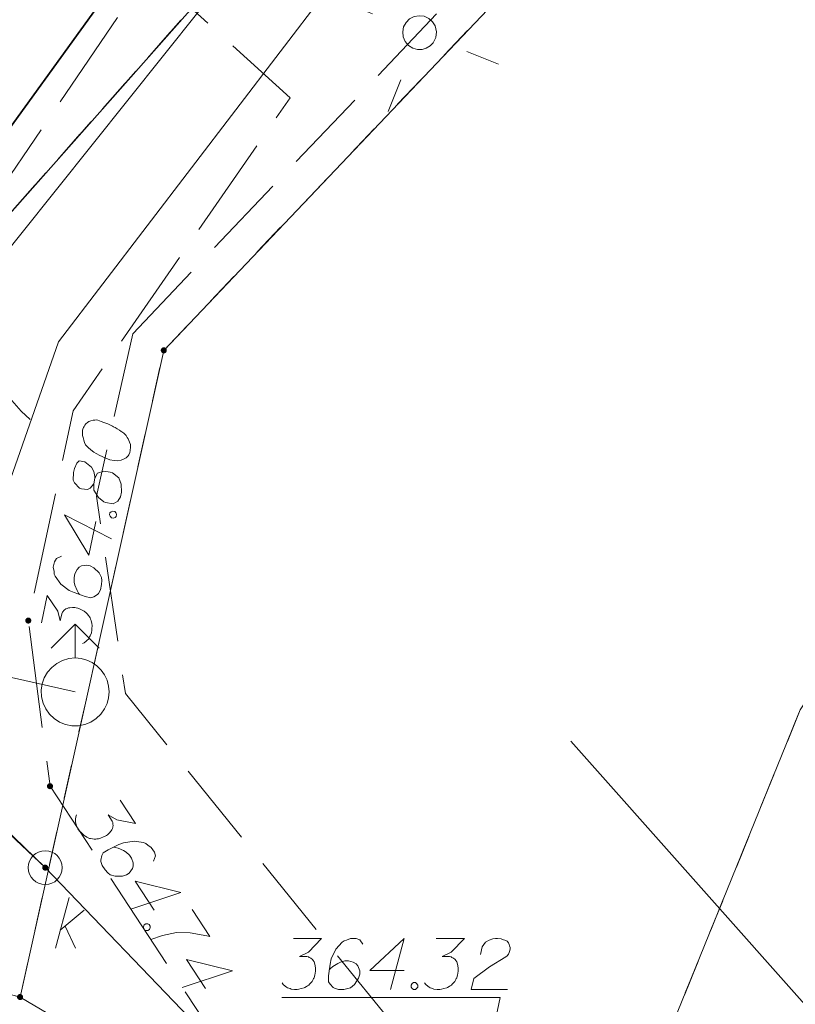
# Model space of a CAD drawing. Header units: metres. Extents: x 5554594 to 5556205, y 5636132 to 5636668.
# Tile 148 of 168: x 5555461 to 5555472, y 5636470 to 5636485. Entities that reach past the tile are written whole.
import ezdxf

# ---------------------------------------------------------------- set-up
doc = ezdxf.new("R2010")
doc.units = ezdxf.units.M
doc.header["$MEASUREMENT"] = 0
doc.header["$XCLIPFRAME"] = 0
for name, pattern in [('05-linia 2.5 1', [1.75, 1.25, -0.5]), ('L_0_06', [2, 1.5, -0.5]), ('PRZER1-1', [2, 1, -1])]:
    doc.linetypes.add(name, pattern=pattern)
for name, color, linetype, lineweight in [('#digitalizacja', 7, 'Continuous', 18), ('#RASTER', 7, 'Continuous', 18), ('#skartowane', 7, 'Continuous', 18), ('#ZUDP', 7, 'Continuous', 18)]:
    doc.layers.add(name, color=color, linetype=linetype, lineweight=lineweight)
for name, color, linetype, lineweight, true_color in [('GEPPGD', 96, 'Continuous', 18, 0x008000), ('GESDZI', 18, 'Continuous', 18, 0x0a0909), ('GESUZY', 96, 'PRZER1-1', 18, 0x008000)]:
    doc.layers.add(name, color=color, linetype=linetype, lineweight=lineweight, true_color=true_color)
picture_1 = doc.add_image_def('image2.tif', size_in_pixel=(18897, 11811))

# ---------------------------------------------------------------- blocks, each defined once
blk = doc.blocks.new('EPPGN')
blk.add_hatch(color=0).paths.add_polyline_path([(0, -0.09), (-0.027812, -0.085595), (-0.052901, -0.072812), (-0.072812, -0.052901), (-0.085595, -0.027812), (-0.09, 0), (-0.085595, 0.027812), (-0.072812, 0.052901), (-0.052901, 0.072812), (-0.027812, 0.085595), (0, 0.09), (0.027812, 0.085595), (0.052901, 0.072812), (0.072812, 0.052901), (0.085595, 0.027812), (0.09, 0), (0.085595, -0.027812), (0.072812, -0.052901), (0.052901, -0.072812), (0.027812, -0.085595)])
blk = doc.blocks.new('SUUS02')
at = {"color": 0, "flags": 128}
blk.add_lwpolyline([(1, 0), (0.984808, -0.173648), (0.939693, -0.34202), (0.866025, -0.5), (0.766044, -0.642788), (0.642788, -0.766044), (0.5, -0.866025), (0.34202, -0.939693), (0.173648, -0.984808), (0, -1), (-0.173648, -0.984808), (-0.34202, -0.939693), (-0.5, -0.866025), (-0.654861, -0.75575), (-0.786053, -0.618159), (-0.888835, -0.458227), (-0.959493, -0.281733), (-0.995472, -0.095056), (-0.995472, 0.095056), (-0.959493, 0.281733), (-0.888835, 0.458227), (-0.786053, 0.618159), (-0.654861, 0.75575), (-0.5, 0.866025), (-0.327068, 0.945001), (-0.142315, 0.989821), (0.047582, 0.998867), (0.235759, 0.971812), (0.415415, 0.909632), (0.580057, 0.814576), (0.723734, 0.690079), (0.841254, 0.540641), (0.928368, 0.371662), (0.981929, 0.189251), (1, 0)], close=True, dxfattribs=at)
for points in [[(1.292893, 0.707107), (2, 0), (1.292893, -0.707107)], [(1, 0), (2, 0)]]:
    blk.add_lwpolyline(points, dxfattribs=at)
blk = doc.blocks.new('SUSM01_01_2')
at = {"color": 0, "flags": 128}
for points in [[(-0.353553, 0.353553), (-0.212132, 0.212132)], [(0.353553, 0.353553), (0.212132, 0.212132)], [(-0.353553, -0.353553), (-0.212132, -0.212132)], [(0.353553, -0.353553), (0.212132, -0.212132)]]:
    blk.add_lwpolyline(points, dxfattribs=at)
blk.add_lwpolyline([(0.1, 0), (0.093969, -0.034202), (0.076604, -0.064279), (0.05, -0.086603), (0.025882, -0.096593), (0, -0.1), (-0.025882, -0.096593), (-0.05, -0.086603), (-0.073305, -0.068017), (-0.090097, -0.043388), (-0.098883, -0.014904), (-0.098883, 0.014904), (-0.090097, 0.043388), (-0.073305, 0.068017), (-0.05, 0.086603), (-0.022252, 0.097493), (0.007473, 0.09972), (0.036534, 0.093087), (0.062349, 0.078183), (0.082624, 0.056332), (0.095557, 0.029476), (0.1, 0)], close=True, dxfattribs=at)
blk = doc.blocks.new('*U303')
at = {"layer": '#skartowane', "color": 36, "linetype": 'ByBlock', "lineweight": 18, "true_color": 0x803300}
for p, q in [((5555461.319, 5636471.252), (5555461.52, 5636472.002)), ((5555461.39, 5636471.517), (5555461.745, 5636471.813)), ((5555461.461, 5636471.576), (5555461.615, 5636471.252))]:
    blk.add_line(p, q, dxfattribs=at)

msp = doc.modelspace()

# ---------------------------------------------------------------- hatches: boundary and pattern name
at = {"layer": '#skartowane', "linetype": 'Continuous', "lineweight": 18}
h = msp.add_hatch(color=7, dxfattribs=at)
edge = h.paths.add_edge_path()
edge.add_arc((5555460.92, 5636476.08), 0.045, 0, 360)
h = msp.add_hatch(color=7, dxfattribs=at)
edge = h.paths.add_edge_path()
edge.add_arc((5555461.24, 5636473.64), 0.045, 0, 360)
h = msp.add_hatch(color=7, dxfattribs=at)
edge = h.paths.add_edge_path()
edge.add_arc((5555461.17, 5636472.44), 0.045, 0, 360)

# ---------------------------------------------------------------- linework, layer by layer
at = {"layer": '#digitalizacja', "color": 36, "linetype": 'Continuous', "lineweight": 18, "true_color": 0x803300}
for q in [(5555449.124, 5636483.774), (5555466.999, 5636466.383)]:
    msp.add_line((5555461.17, 5636472.44), q, dxfattribs=at)
at = {"layer": '#digitalizacja', "color": 5, "linetype": 'Continuous', "lineweight": 18}
msp.add_line((5555461.611, 5636475.029), (5555459.709, 5636475.457), dxfattribs=at)
at = {"layer": '#digitalizacja', "color": 1, "linetype": 'Continuous', "lineweight": 18, "flags": 128}
msp.add_lwpolyline([(5555456.683, 5636471.327), (5555460.278, 5636481.116), (5555466.59, 5636489.014), (5555470.647, 5636493.037)], dxfattribs=at)
at = {"layer": '#digitalizacja', "color": 5, "linetype": 'Continuous', "lineweight": 18, "flags": 128}
for points in [[(5555457.115, 5636468.047), (5555461.365, 5636480.187), (5555465.284, 5636485.316), (5555468.278, 5636488.366), (5555472.198, 5636491.909)], [(5555468.916, 5636474.304), (5555508.576, 5636429.685), (5555515.269, 5636413.34), (5555521.42, 5636402.404)]]:
    msp.add_lwpolyline(points, dxfattribs=at)
at = {"layer": '#digitalizacja', "color": 36, "linetype": 'Continuous', "lineweight": 18, "true_color": 0x803300, "flags": 128}
for points in [[(5555464.83, 5636471.396), (5555465.243, 5636471.396), (5555465.049, 5636471.195), (5555464.919, 5636471.13), (5555465.025, 5636471.13), (5555465.049, 5636471.124), (5555465.06, 5636471.118), (5555465.072, 5636471.113), (5555465.084, 5636471.107), (5555465.108, 5636471.089), (5555465.119, 5636471.071), (5555465.131, 5636471.054), (5555465.137, 5636471.036), (5555465.149, 5636470.994), (5555465.155, 5636470.959), (5555465.155, 5636470.941), (5555465.155, 5636470.918), (5555465.149, 5636470.882), (5555465.143, 5636470.859), (5555465.137, 5636470.835), (5555465.131, 5636470.817), (5555465.125, 5636470.806), (5555465.119, 5636470.794), (5555465.114, 5636470.782), (5555465.102, 5636470.764), (5555465.084, 5636470.741), (5555465.066, 5636470.723), (5555465.055, 5636470.711), (5555465.037, 5636470.699), (5555465.019, 5636470.687), (5555464.995, 5636470.676), (5555464.984, 5636470.67), (5555464.942, 5636470.658), (5555464.907, 5636470.652), (5555464.883, 5636470.646), (5555464.842, 5636470.646), (5555464.795, 5636470.652), (5555464.777, 5636470.658), (5555464.759, 5636470.664), (5555464.742, 5636470.67), (5555464.724, 5636470.681), (5555464.706, 5636470.693), (5555464.677, 5636470.717), (5555464.659, 5636470.741)], [(5555465.852, 5636471.313), (5555465.804, 5636471.378), (5555465.751, 5636471.396), (5555465.669, 5636471.396), (5555465.61, 5636471.372), (5555465.574, 5636471.361), (5555465.545, 5636471.343), (5555465.45, 5636471.237), (5555465.385, 5636471.095), (5555465.367, 5636471.018), (5555465.344, 5636470.847), (5555465.344, 5636470.758), (5555465.367, 5636470.723), (5555465.415, 5636470.676), (5555465.432, 5636470.664), (5555465.492, 5636470.646), (5555465.568, 5636470.646), (5555465.627, 5636470.658), (5555465.669, 5636470.67), (5555465.728, 5636470.717), (5555465.787, 5636470.811), (5555465.804, 5636470.87), (5555465.804, 5636470.918), (5555465.775, 5636470.994), (5555465.751, 5636471.024), (5555465.71, 5636471.048), (5555465.639, 5636471.065), (5555465.586, 5636471.065), (5555465.521, 5636471.048), (5555465.48, 5636471.03), (5555465.409, 5636470.983), (5555465.373, 5636470.953), (5555465.356, 5636470.935)], [(5555466.46, 5636470.924), (5555465.952, 5636470.924), (5555466.46, 5636471.396), (5555466.259, 5636470.646)], [(5555466.932, 5636471.396), (5555467.346, 5636471.396), (5555467.151, 5636471.195), (5555467.021, 5636471.13), (5555467.127, 5636471.13), (5555467.151, 5636471.124), (5555467.163, 5636471.118), (5555467.174, 5636471.113), (5555467.186, 5636471.107), (5555467.21, 5636471.089), (5555467.222, 5636471.071), (5555467.233, 5636471.054), (5555467.239, 5636471.036), (5555467.251, 5636470.994), (5555467.257, 5636470.959), (5555467.257, 5636470.941), (5555467.257, 5636470.918), (5555467.251, 5636470.882), (5555467.245, 5636470.859), (5555467.239, 5636470.835), (5555467.233, 5636470.817), (5555467.228, 5636470.806), (5555467.222, 5636470.794), (5555467.216, 5636470.782), (5555467.204, 5636470.764), (5555467.186, 5636470.741), (5555467.168, 5636470.723), (5555467.157, 5636470.711), (5555467.139, 5636470.699), (5555467.121, 5636470.687), (5555467.098, 5636470.676), (5555467.086, 5636470.67), (5555467.044, 5636470.658), (5555467.009, 5636470.652), (5555466.985, 5636470.646), (5555466.944, 5636470.646), (5555466.897, 5636470.652), (5555466.879, 5636470.658), (5555466.861, 5636470.664), (5555466.844, 5636470.67), (5555466.826, 5636470.681), (5555466.808, 5636470.693), (5555466.779, 5636470.717), (5555466.761, 5636470.741)], [(5555467.582, 5636471.16), (5555467.611, 5636471.272), (5555467.659, 5636471.343), (5555467.712, 5636471.372), (5555467.765, 5636471.39), (5555467.806, 5636471.396), (5555467.836, 5636471.396), (5555467.889, 5636471.39), (5555467.924, 5636471.378), (5555467.942, 5636471.372), (5555467.977, 5636471.355), (5555467.995, 5636471.331), (5555468.007, 5636471.307), (5555468.013, 5636471.29), (5555468.019, 5636471.266), (5555468.019, 5636471.237), (5555468.013, 5636471.207), (5555468.007, 5636471.189), (5555467.995, 5636471.166), (5555467.977, 5636471.142), (5555467.96, 5636471.124), (5555467.718, 5636470.977), (5555467.487, 5636470.806), (5555467.446, 5636470.646), (5555467.983, 5636470.646)], [(5555466.596, 5636470.746), (5555466.625, 5636470.746), (5555466.643, 5636470.735), (5555466.661, 5636470.711), (5555466.661, 5636470.681), (5555466.643, 5636470.658), (5555466.625, 5636470.646), (5555466.596, 5636470.646), (5555466.578, 5636470.658), (5555466.56, 5636470.681), (5555466.56, 5636470.711), (5555466.578, 5636470.735), (5555466.596, 5636470.746)]]:
    msp.add_lwpolyline(points, dxfattribs=at)
at = {"layer": '#digitalizacja', "color": 7, "linetype": 'Continuous', "lineweight": 18, "flags": 128}
msp.add_lwpolyline([(5555464.654, 5636470.528), (5555467.876, 5636470.528), (5555466.999, 5636466.383)], dxfattribs=at)
at = {"layer": '#skartowane', "color": 7, "linetype": 'Continuous', "lineweight": 18}
msp.add_line((5555460.556, 5636473.036), (5555461.17, 5636472.44), dxfattribs=at)
at = {"layer": '#skartowane', "color": 7, "linetype": 'Continuous', "lineweight": 35, "flags": 128}
msp.add_lwpolyline([(5555462.81, 5636486.33), (5555459.46, 5636481.7), (5555457.81, 5636478.48)], dxfattribs=at)
at = {"layer": '#skartowane', "color": 7, "linetype": 'L_0_06', "lineweight": 18, "flags": 128}
msp.add_lwpolyline([(5555466.73, 5636461.06), (5555459.42, 5636465.04), (5555457.02, 5636465.41), (5555452.63, 5636465.61), (5555446.85, 5636465.37), (5555441.62, 5636464.51), (5555435.7, 5636462.77), (5555429.61, 5636460.27), (5555423.1, 5636457.3), (5555417.2, 5636453.95), (5555413.63, 5636451.67), (5555409.04, 5636447.68), (5555404.73, 5636443.33), (5555401.32, 5636439.67), (5555382.13, 5636416.99), (5555377.75, 5636411.8), (5555368.65, 5636401.73), (5555358.12, 5636389.68), (5555351.83, 5636382.05), (5555348.89, 5636378.21), (5555346.63, 5636374.93), (5555343.77, 5636370.29), (5555340.53, 5636363.52), (5555337.7, 5636355.88), (5555335.13, 5636347.53), (5555332.44, 5636339.45), (5555328.49, 5636328.74), (5555326.7, 5636324.3), (5555322.46, 5636312.61), (5555317.05, 5636297.8), (5555313.91, 5636289.91), (5555311.07, 5636291.5), (5555314.46, 5636298.64), (5555320.4, 5636315), (5555321.1, 5636318.34), (5555320.31, 5636318.97), (5555318.92, 5636319.26), (5555318.24, 5636323.4), (5555317.55, 5636325.21), (5555315.06, 5636326.83), (5555316.44, 5636329.16), (5555319.62, 5636328.9), (5555323.95, 5636328.36), (5555325.47, 5636329.83), (5555326.77, 5636332.37), (5555329.72, 5636340.51), (5555332.43, 5636348.61), (5555334.87, 5636356.71), (5555337.79, 5636364.47), (5555340.99, 5636371.16), (5555344.19, 5636376.65), (5555346.4, 5636379.74), (5555349.41, 5636383.74), (5555355.85, 5636391.61), (5555363.7, 5636400.4), (5555366.42, 5636403.59), (5555375.75, 5636414.19), (5555378.31, 5636418.36), (5555373.52, 5636420.79), (5555376.43, 5636424.38), (5555377.28, 5636425.23), (5555380.03, 5636423.16), (5555380.65, 5636423.75), (5555382.52, 5636422.14), (5555399.27, 5636441.57), (5555402.64, 5636445.3), (5555406.76, 5636449.37), (5555411.7, 5636453.77), (5555415.38, 5636456.22), (5555420.94, 5636459.52), (5555420.73, 5636460.05), (5555422.54, 5636460.95), (5555422.89, 5636460.42), (5555428.37, 5636462.98), (5555434.53, 5636465.46), (5555440.65, 5636467.74), (5555449.09, 5636469.87), (5555449.84, 5636470.61), (5555452.54, 5636472.11), (5555453.14, 5636471.36), (5555454.76, 5636472.78), (5555456.32, 5636474.81), (5555457.67, 5636477.44), (5555459.8, 5636481.39), (5555462.71, 5636485.66), (5555464.78, 5636483.78), (5555461.58, 5636479.17), (5555460.92, 5636476.08), (5555461.24, 5636473.64), (5555465.24, 5636467.56), (5555467.69, 5636464.02), (5555466.73, 5636461.06)], close=True, dxfattribs=at)
at = {"layer": '#skartowane', "color": 7, "linetype": 'Continuous', "lineweight": 18, "flags": 128}
for points in [[(5555460.271, 5636479.366), (5555460.496, 5636479.782), (5555460.508, 5636479.742), (5555460.588, 5636479.505), (5555460.677, 5636479.322), (5555460.815, 5636479.167), (5555460.948, 5636479.042)], [(5555461.723, 5636478.898), (5555461.72, 5636478.886), (5555461.719, 5636478.85), (5555461.719, 5636478.826), (5555461.721, 5636478.807), (5555461.727, 5636478.776), (5555461.737, 5636478.738), (5555461.748, 5636478.705), (5555461.765, 5636478.671), (5555461.784, 5636478.649), (5555461.809, 5636478.626), (5555461.835, 5636478.602), (5555461.866, 5636478.577), (5555461.886, 5636478.561), (5555461.918, 5636478.542), (5555461.972, 5636478.512), (5555462.055, 5636478.476), (5555462.122, 5636478.45), (5555462.186, 5636478.436), (5555462.233, 5636478.432), (5555462.29, 5636478.444), (5555462.323, 5636478.456), (5555462.363, 5636478.477), (5555462.394, 5636478.507), (5555462.403, 5636478.523), (5555462.417, 5636478.556), (5555462.423, 5636478.585), (5555462.427, 5636478.633), (5555462.424, 5636478.675), (5555462.413, 5636478.708), (5555462.393, 5636478.755), (5555462.379, 5636478.776), (5555462.361, 5636478.804), (5555462.341, 5636478.826), (5555462.326, 5636478.841), (5555462.3, 5636478.859), (5555462.29, 5636478.867), (5555462.263, 5636478.885), (5555462.231, 5636478.904), (5555462.199, 5636478.923), (5555462.177, 5636478.933), (5555462.161, 5636478.943), (5555462.139, 5636478.954), (5555462.09, 5636478.976), (5555462.062, 5636478.988), (5555462.034, 5636479), (5555461.995, 5636479.015), (5555461.944, 5636479.031), (5555461.927, 5636479.035), (5555461.903, 5636479.034), (5555461.878, 5636479.033), (5555461.84, 5636479.024), (5555461.813, 5636479.011), (5555461.792, 5636478.998), (5555461.77, 5636478.978), (5555461.754, 5636478.958), (5555461.744, 5636478.941), (5555461.735, 5636478.925), (5555461.723, 5636478.898)], [(5555461.884, 5636478.096), (5555461.901, 5636478.177), (5555461.9, 5636478.202), (5555461.886, 5636478.277), (5555461.851, 5636478.339), (5555461.753, 5636478.42), (5555461.671, 5636478.432), (5555461.634, 5636478.397), (5555461.599, 5636478.32), (5555461.587, 5636478.263), (5555461.581, 5636478.149), (5555461.602, 5636478.108), (5555461.677, 5636478.032), (5555461.704, 5636478.02), (5555461.793, 5636478.013), (5555461.833, 5636478.029), (5555461.884, 5636478.096), (5555461.887, 5636477.999), (5555461.955, 5636477.894), (5555462.032, 5636477.829), (5555462.059, 5636477.817), (5555462.17, 5636477.8), (5555462.239, 5636477.839), (5555462.277, 5636477.904), (5555462.292, 5636477.973), (5555462.287, 5636478.089), (5555462.252, 5636478.181), (5555462.159, 5636478.255), (5555462.126, 5636478.268), (5555462.032, 5636478.282), (5555461.941, 5636478.253), (5555461.901, 5636478.177)], [(5555461.916, 5636477.54), (5555461.81, 5636477.044), (5555461.454, 5636477.639), (5555462.145, 5636477.286)], [(5555462.117, 5636477.636), (5555462.124, 5636477.665), (5555462.139, 5636477.68), (5555462.166, 5636477.692), (5555462.194, 5636477.686), (5555462.214, 5636477.664), (5555462.222, 5636477.644), (5555462.216, 5636477.615), (5555462.2, 5636477.6), (5555462.174, 5636477.588), (5555462.145, 5636477.594), (5555462.125, 5636477.616), (5555462.117, 5636477.636)], [(5555461.408, 5636477.027), (5555461.334, 5636476.994), (5555461.306, 5636476.946), (5555461.288, 5636476.865), (5555461.299, 5636476.802), (5555461.303, 5636476.765), (5555461.315, 5636476.733), (5555461.399, 5636476.618), (5555461.524, 5636476.525), (5555461.595, 5636476.492), (5555461.758, 5636476.433), (5555461.844, 5636476.414), (5555461.884, 5636476.43), (5555461.94, 5636476.466), (5555461.955, 5636476.481), (5555461.985, 5636476.535), (5555462.001, 5636476.61), (5555462.002, 5636476.67), (5555461.999, 5636476.713), (5555461.965, 5636476.781), (5555461.885, 5636476.858), (5555461.831, 5636476.888), (5555461.785, 5636476.898), (5555461.703, 5636476.885), (5555461.67, 5636476.868), (5555461.638, 5636476.833), (5555461.606, 5636476.767), (5555461.595, 5636476.715), (5555461.598, 5636476.648), (5555461.607, 5636476.604), (5555461.638, 5636476.525), (5555461.66, 5636476.484), (5555461.674, 5636476.463)], [(5555461.113, 5636476.045), (5555461.2, 5636476.449), (5555461.355, 5636476.217), (5555461.392, 5636476.076), (5555461.414, 5636476.18), (5555461.425, 5636476.202), (5555461.433, 5636476.212), (5555461.441, 5636476.223), (5555461.449, 5636476.233), (5555461.472, 5636476.252), (5555461.491, 5636476.26), (5555461.511, 5636476.268), (5555461.53, 5636476.27), (5555461.573, 5636476.273), (5555461.608, 5636476.271), (5555461.626, 5636476.268), (5555461.649, 5636476.263), (5555461.682, 5636476.25), (5555461.704, 5636476.239), (5555461.726, 5636476.228), (5555461.742, 5636476.219), (5555461.752, 5636476.21), (5555461.763, 5636476.202), (5555461.773, 5636476.194), (5555461.788, 5636476.179), (5555461.807, 5636476.156), (5555461.821, 5636476.135), (5555461.83, 5636476.121), (5555461.838, 5636476.102), (5555461.846, 5636476.082), (5555461.852, 5636476.056), (5555461.856, 5636476.044), (5555461.859, 5636476.001), (5555461.857, 5636475.965), (5555461.858, 5636475.94), (5555461.849, 5636475.9), (5555461.834, 5636475.855), (5555461.824, 5636475.839), (5555461.815, 5636475.823), (5555461.805, 5636475.807), (5555461.79, 5636475.792), (5555461.775, 5636475.777), (5555461.745, 5636475.753), (5555461.719, 5636475.741)], [(5555462.272, 5636473.436), (5555462.499, 5636473.091), (5555462.224, 5636473.143), (5555462.099, 5636473.216), (5555462.157, 5636473.127), (5555462.165, 5636473.104), (5555462.167, 5636473.091), (5555462.168, 5636473.078), (5555462.17, 5636473.065), (5555462.168, 5636473.035), (5555462.16, 5636473.016), (5555462.151, 5636472.996), (5555462.14, 5636472.982), (5555462.112, 5636472.949), (5555462.085, 5636472.925), (5555462.071, 5636472.915), (5555462.051, 5636472.902), (5555462.018, 5636472.887), (5555461.995, 5636472.879), (5555461.972, 5636472.871), (5555461.954, 5636472.866), (5555461.941, 5636472.865), (5555461.928, 5636472.863), (5555461.915, 5636472.862), (5555461.893, 5636472.862), (5555461.864, 5636472.864), (5555461.839, 5636472.869), (5555461.823, 5636472.872), (5555461.803, 5636472.88), (5555461.784, 5636472.889), (5555461.761, 5636472.902), (5555461.749, 5636472.909), (5555461.717, 5636472.937), (5555461.693, 5636472.963), (5555461.675, 5636472.979), (5555461.652, 5636473.014), (5555461.631, 5636473.057), (5555461.626, 5636473.075), (5555461.621, 5636473.093), (5555461.616, 5636473.111), (5555461.617, 5636473.132), (5555461.617, 5636473.153), (5555461.62, 5636473.191), (5555461.63, 5636473.219)], [(5555462.764, 5636472.537), (5555462.793, 5636472.612), (5555462.778, 5636472.666), (5555462.733, 5636472.736), (5555462.681, 5636472.772), (5555462.651, 5636472.795), (5555462.62, 5636472.81), (5555462.479, 5636472.83), (5555462.325, 5636472.807), (5555462.252, 5636472.779), (5555462.095, 5636472.705), (5555462.021, 5636472.656), (5555462.005, 5636472.617), (5555461.991, 5636472.552), (5555461.991, 5636472.53), (5555462.009, 5636472.471), (5555462.051, 5636472.407), (5555462.093, 5636472.364), (5555462.126, 5636472.336), (5555462.198, 5636472.313), (5555462.309, 5636472.316), (5555462.368, 5636472.333), (5555462.408, 5636472.359), (5555462.456, 5636472.426), (5555462.467, 5636472.462), (5555462.464, 5636472.51), (5555462.44, 5636472.578), (5555462.411, 5636472.623), (5555462.361, 5636472.667), (5555462.323, 5636472.692), (5555462.245, 5636472.725), (5555462.2, 5636472.739), (5555462.176, 5636472.744)], [(5555462.773, 5636471.815), (5555462.494, 5636472.239), (5555463.168, 5636472.075), (5555462.431, 5636471.83)], [(5555463.333, 5636471.823), (5555463.593, 5636471.428), (5555463.552, 5636471.437), (5555463.305, 5636471.479), (5555463.102, 5636471.487), (5555462.9, 5636471.439), (5555462.726, 5636471.381)], [(5555462.7, 5636471.604), (5555462.716, 5636471.579), (5555462.716, 5636471.558), (5555462.706, 5636471.53), (5555462.681, 5636471.514), (5555462.652, 5636471.516), (5555462.632, 5636471.524), (5555462.616, 5636471.549), (5555462.616, 5636471.57), (5555462.626, 5636471.598), (5555462.651, 5636471.614), (5555462.68, 5636471.612), (5555462.7, 5636471.604)], [(5555463.532, 5636470.661), (5555463.253, 5636471.085), (5555463.927, 5636470.92), (5555463.19, 5636470.676)]]:
    msp.add_lwpolyline(points, dxfattribs=at)
at = {"layer": '#skartowane', "color": 36, "linetype": 'Continuous', "lineweight": 18, "true_color": 0x803300}
msp.add_circle((5555461.17, 5636472.44), 0.25, dxfattribs=at)
at = {"layer": '#ZUDP', "color": 1, "linetype": '05-linia 2.5 1', "lineweight": 18}
for q in [(5555473.404, 5636491.825), (5555461.927, 5636477.912)]:
    msp.add_line((5555462.459, 5636480.305), q, dxfattribs=at)
at = {"layer": '#ZUDP', "color": 1, "linetype": '05-linia 2.5 1', "lineweight": 18, "flags": 128}
msp.add_lwpolyline([(5555467.367, 5636468.81), (5555462.351, 5636475.004), (5555461.927, 5636477.912)], dxfattribs=at)
at = {"layer": 'GESDZI', "color": 96, "linetype": 'Continuous', "lineweight": 18, "flags": 128}
msp.add_lwpolyline([(5555479.81, 5636505.97), (5555481.51, 5636503.97), (5555468.309, 5636490.731), (5555460.185, 5636481.554), (5555455.942, 5636474.595), (5555453.72, 5636472.454), (5555448.915, 5636470.374), (5555437.099, 5636466.554), (5555423.54, 5636462.48), (5555432.84, 5636481.77), (5555458.43, 5636492.63), (5555479.81, 5636505.97)], close=True, dxfattribs=at)
for points in [[(5555460.799, 5636470.534), (5555453.72, 5636472.454), (5555455.942, 5636474.595), (5555460.185, 5636481.554), (5555468.309, 5636490.731), (5555481.51, 5636503.97), (5555483.718, 5636505.918)], [(5555496.203, 5636499.774), (5555494.572, 5636495.113), (5555491.335, 5636490.878), (5555486.827, 5636487.153), (5555478.789, 5636482.309), (5555473.727, 5636476.915), (5555472.295, 5636474.764), (5555468.332, 5636465.003), (5555464.253, 5636468.493), (5555460.799, 5636470.534), (5555462.917, 5636480.061), (5555473.767, 5636491.481), (5555488.301, 5636504.114)], [(5555488.301, 5636504.114), (5555473.767, 5636491.481), (5555462.917, 5636480.061), (5555460.799, 5636470.534)], [(5555401.076, 5636390.282), (5555404.073, 5636395.02), (5555409.758, 5636401.08), (5555415.606, 5636406.363), (5555423.635, 5636411.745), (5555430.735, 5636417.459), (5555447.06, 5636429.289), (5555454.524, 5636438.193), (5555464.207, 5636454.062), (5555467.116, 5636460.589), (5555468.332, 5636465.003), (5555472.295, 5636474.764), (5555473.727, 5636476.915), (5555478.789, 5636482.309), (5555486.827, 5636487.153), (5555491.335, 5636490.878), (5555494.572, 5636495.113), (5555496.203, 5636499.774)], [(5555334.3, 5636361.82), (5555338.11, 5636369.71), (5555344.55, 5636379.2), (5555375.95, 5636415.45), (5555379.69, 5636419.03), (5555405.333, 5636448.297), (5555411.98, 5636454.27), (5555423.54, 5636462.48), (5555437.099, 5636466.554), (5555448.915, 5636470.374), (5555453.72, 5636472.454), (5555460.799, 5636470.534), (5555464.253, 5636468.493)]]:
    msp.add_lwpolyline(points, dxfattribs=at)
at = {"layer": 'GESUZY', "color": 96, "linetype": 'PRZER1-1', "lineweight": 18, "ltscale": 0.5, "true_color": 0x008000}
msp.add_lwpolyline([(5555460.185, 5636481.554), (5555468.309, 5636490.731), (5555481.51, 5636503.97), (5555479.81, 5636505.97), (5555458.43, 5636492.63), (5555432.84, 5636481.77), (5555423.54, 5636462.48), (5555437.099, 5636466.554), (5555448.915, 5636470.374), (5555453.72, 5636472.454), (5555455.942, 5636474.595), (5555460.185, 5636481.554)], close=True, dxfattribs=at)
for points in [[(5555483.718, 5636505.918), (5555481.51, 5636503.97), (5555468.309, 5636490.731), (5555460.185, 5636481.554), (5555455.942, 5636474.595), (5555453.72, 5636472.454), (5555460.799, 5636470.534)], [(5555460.799, 5636470.534), (5555462.917, 5636480.061), (5555473.767, 5636491.481), (5555488.301, 5636504.114)], [(5555462.917, 5636480.061), (5555473.767, 5636491.481), (5555488.301, 5636504.114)], [(5555388.979, 5636354.029), (5555392.657, 5636365.659), (5555395.519, 5636378.339), (5555401.076, 5636390.282), (5555404.073, 5636395.02), (5555409.758, 5636401.08), (5555415.606, 5636406.363), (5555423.635, 5636411.745), (5555430.735, 5636417.459), (5555447.06, 5636429.289), (5555454.524, 5636438.193), (5555464.207, 5636454.062), (5555467.116, 5636460.589), (5555468.332, 5636465.003), (5555472.295, 5636474.764), (5555473.727, 5636476.915), (5555478.789, 5636482.309), (5555486.827, 5636487.153), (5555491.335, 5636490.878), (5555494.572, 5636495.113), (5555496.203, 5636499.774)], [(5555496.203, 5636499.774), (5555494.572, 5636495.113), (5555491.335, 5636490.878), (5555486.827, 5636487.153), (5555478.789, 5636482.309), (5555473.727, 5636476.915), (5555472.295, 5636474.764), (5555468.332, 5636465.003), (5555464.253, 5636468.493), (5555460.799, 5636470.534), (5555462.917, 5636480.061)], [(5555383.39, 5636416.92), (5555389.734, 5636423.873), (5555402.789, 5636438.708), (5555413.799, 5636449.56), (5555420.669, 5636454.714), (5555430.383, 5636458.569), (5555437.185, 5636462.46), (5555446.84, 5636464.597), (5555451.868, 5636465.418), (5555457.224, 5636464.58), (5555467.116, 5636460.589), (5555468.332, 5636465.003), (5555464.253, 5636468.493), (5555460.799, 5636470.534), (5555453.72, 5636472.454), (5555448.915, 5636470.374), (5555437.099, 5636466.554), (5555423.54, 5636462.48), (5555411.98, 5636454.27), (5555405.333, 5636448.297), (5555379.69, 5636419.03)]]:
    msp.add_lwpolyline(points, dxfattribs=at)

# ---------------------------------------------------------------- block references
at = {"layer": '#digitalizacja', "color": 7, "lineweight": 18, "xscale": 0.5, "yscale": 0.5, "zscale": 0.5, "rotation": 90}
msp.add_blockref('SUUS02', (5555461.611, 5636475.029), dxfattribs=at)
at = {"layer": '#skartowane', "color": 7, "lineweight": 18, "xscale": 0.5, "yscale": 0.5, "zscale": 0.5, "rotation": 90}
msp.add_blockref('SUUS02', (5555461.611, 5636475.029), dxfattribs=at)
at = {"layer": '#skartowane', "color": 36, "linetype": 'Continuous', "lineweight": 18, "true_color": 0x803300}
msp.add_blockref('*U303', (0, 0), dxfattribs=at)
at = {"layer": '#ZUDP', "color": 1, "lineweight": 18, "xscale": 2.499999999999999, "yscale": 2.499999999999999, "zscale": 2.499999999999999, "rotation": 23.17195801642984}
msp.add_blockref('SUSM01_01_2', (5555466.687, 5636484.741), dxfattribs=at)
at = {"layer": 'GEPPGD', "color": 96, "lineweight": 18, "true_color": 0x008000, "xscale": 0.5, "yscale": 0.5, "zscale": 0.5, "rotation": 90}
for p in [(5555462.917, 5636480.061), (5555460.799, 5636470.534)]:
    msp.add_blockref('EPPGN', p, dxfattribs=at)

# ---------------------------------------------------------------- pictures from other files: only their frames are drawn
at = {"layer": '#RASTER', "color": 252, "linetype": 'Continuous', "lineweight": 18}
image = msp.add_image(picture_1, insert=(5555393.385, 5636149.865), size_in_units=(811.151, 518.084), dxfattribs=at)
image.set_boundary_path([(-0.5, -0.5), (-0.5, 11810.5), (18896.5, 11810.5), (18896.5, -0.5), (-0.5, -0.5)])
image.dxf.flags = 15

doc.saveas('drawing.dxf')
